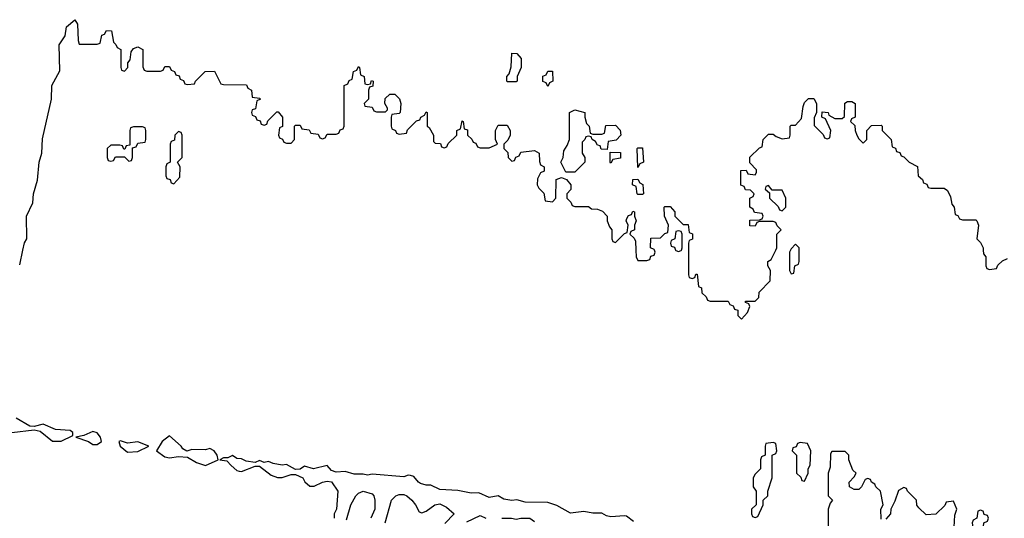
# Model space of a CAD drawing. Header units: inches. Extents: x 2701323 to 2964515, y 494916 to 722124.
# Tile 104 of 256: x 2721725 to 2726096, y 698810 to 701022. Entities that reach past the tile are written whole.
import ezdxf

# ---------------------------------------------------------------- set-up
doc = ezdxf.new("R2010")
doc.units = ezdxf.units.IN
doc.header["$MEASUREMENT"] = 0
doc.layers.add('C7629', color=7, linetype='Continuous')
doc.layers.add('C7720', color=7, linetype='Continuous')

msp = doc.modelspace()

# ---------------------------------------------------------------- linework, layer by layer
at = {"layer": 'C7629', "color": 2, "elevation": 6}
for points in [[(2721725.3, 699934.7), (2721739.9, 700000)], [(2724461, 700000), (2724462, 699970), (2724470, 699954), (2724510, 699954), (2724522, 699958), (2724527.3, 699972.7), (2724542, 699978), (2724546, 699990), (2724542.7, 700000)], [(2724637.3, 700000), (2724638, 699998), (2724650, 699994), (2724662, 699998), (2724662.7, 700000)], [(2724694, 700000), (2724694, 699890), (2724698, 699878), (2724710, 699874), (2724722, 699878), (2724727.3, 699892.7), (2724732.7, 699892.7), (2724738, 699838), (2724752.7, 699832.7), (2724754, 699810), (2724772.7, 699792.7), (2724778, 699778), (2724790, 699774), (2724870, 699774), (2724878, 699758), (2724892.7, 699752.7), (2724898, 699738), (2724912.7, 699732.7), (2724914, 699710), (2724930, 699694), (2724956.4, 699723.6), (2724966, 699750), (2724962, 699762), (2724947.3, 699767.3), (2724947.3, 699772.7), (2724990, 699774), (2725006, 699790), (2725007.3, 699812.7), (2725056.4, 699863.6), (2725058, 699910), (2725046, 699930), (2725046, 699950), (2725062, 699958), (2725078, 699990), (2725082, 700000)], [(2725147, 700000), (2725142, 699990), (2725142, 699910), (2725150, 699894), (2725162, 699898), (2725166, 699930), (2725182, 699938), (2725186, 699950), (2725186, 700000)], [(2726002.6, 700000), (2726003.6, 699983.6), (2726014, 699970), (2726014, 699930), (2726018, 699918), (2726030, 699914), (2726062, 699918), (2726067.3, 699932.7), (2726088.4, 699951.6), (2726110, 699962)], [(2721690, 699191.3), (2721790, 699202.8), (2721816, 699196), (2721871.6, 699151.6), (2721910, 699152), (2721962, 699178), (2721962, 699190), (2721950, 699199), (2721884.5, 699204.5), (2721830, 699228), (2721790, 699217.2), (2721770, 699219), (2721710, 699254)], [(2724450, 698795.3), (2724419.3, 698819.3), (2724410, 698821.2), (2724350, 698816), (2724330, 698821.2), (2724310, 698833.2), (2724270, 698832.7), (2724230, 698839.5), (2724170, 698832.3), (2724110, 698867), (2724070, 698880.7), (2723970, 698880.9), (2723931.9, 698891.9), (2723909.5, 698889.5), (2723874.2, 698894.2), (2723850, 698909), (2723810, 698902), (2723763.7, 698923.7), (2723730, 698922), (2723670, 698932.7), (2723590, 698938), (2723550, 698957.2), (2723530, 698957.2), (2723504.8, 698964.8), (2723495.3, 698970), (2723475.3, 698995.3), (2723460.4, 699000.4), (2723450, 699002), (2723430, 698994), (2723290, 699005.2), (2723270, 699001.2), (2723250, 699006), (2723210, 699006), (2723170, 699017.2), (2723130, 699014), (2723110, 699022), (2723090, 699044), (2723030, 699029), (2722990, 699042), (2722970, 699028), (2722950, 699026), (2722910, 699049), (2722890, 699046), (2722850, 699053.2), (2722830, 699062), (2722810, 699058), (2722790, 699066), (2722770, 699058), (2722730, 699064), (2722710, 699074), (2722690, 699075.3), (2722670, 699088), (2722650, 699078), (2722630, 699078), (2722614, 699070), (2722645.4, 699065.4), (2722663.5, 699043.5), (2722690, 699022), (2722699.6, 699019.6), (2722710, 699018), (2722770, 699042), (2722790, 699042), (2722842, 699002), (2722870, 698991), (2722890, 698991.3), (2722930, 699004.7), (2722950, 699004.7), (2722982, 698990), (2722991.6, 698971.6), (2723012.7, 698952.7), (2723032.7, 698952.7), (2723069.4, 698970.6), (2723090, 698974.8), (2723110, 698971.3), (2723138, 698930), (2723132, 698850), (2723122, 698830), (2723122, 698810)], [(2725550, 698806), (2725548, 698850), (2725558, 698870), (2725546, 698930), (2725526, 698950), (2725522, 698962), (2725506, 698970), (2725502, 698982), (2725490, 698986), (2725478, 698982), (2725462, 698950), (2725450, 698938), (2725430, 698938), (2725408.9, 698948.9), (2725408, 698970), (2725430, 698994), (2725438, 699010), (2725424, 699024), (2725406, 699070), (2725406, 699090), (2725390, 699106), (2725330, 699106), (2725324.7, 699095.3), (2725323.6, 699036.4), (2725314, 699010), (2725314, 698910), (2725334, 698890), (2725323.6, 698876.4), (2725314, 698850), (2725314, 698770)], [(2725874, 698770), (2725876.4, 698823.6), (2725886, 698850), (2725870, 698886), (2725838, 698882), (2725832.7, 698867.3), (2725791.6, 698828.4), (2725750, 698826), (2725716.4, 698856.4), (2725708.4, 698868.4), (2725706, 698890), (2725666, 698930), (2725662, 698942), (2725650, 698946), (2725626, 698934), (2725610, 698886), (2725592, 698850), (2725590.9, 698829.1), (2725570, 698806)], [(2723176.4, 698803.6), (2723195.3, 698870), (2723218, 698910), (2723230, 698922), (2723250, 698930.8), (2723290, 698918), (2723298, 698910), (2723302, 698890), (2723302, 698850), (2723284.7, 698810)], [(2723348, 698790), (2723375.3, 698890), (2723395.3, 698910), (2723410, 698916.3), (2723430, 698916.3), (2723444.7, 698910), (2723466, 698890), (2723482, 698870), (2723498, 698838), (2723510, 698834), (2723530, 698842), (2723568, 698870), (2723590, 698874), (2723619.8, 698859.8), (2723654, 698830), (2723612.7, 698787.3)], [(2723710, 698794), (2723770, 698822), (2723794, 698810)], [(2723866, 698810), (2723909.3, 698810.7), (2723930, 698806), (2723950.7, 698810.7), (2723990, 698810.7), (2724010, 698796)]]:
    msp.add_lwpolyline(points, dxfattribs=at)
for points in [[(2722050, 699195.3), (2722010, 699177.2), (2721974, 699170), (2722030.8, 699150.8), (2722050, 699138), (2722070, 699138), (2722088, 699150), (2722084, 699170), (2722070, 699188.7)], [(2722390, 699175.3), (2722358, 699150), (2722332, 699110), (2722370, 699082), (2722390, 699078), (2722430, 699084.7), (2722470, 699081), (2722510, 699058), (2722550, 699044.7), (2722606, 699070), (2722602, 699090), (2722588, 699110), (2722570, 699119), (2722550, 699114), (2722490, 699115.3), (2722468, 699108), (2722450, 699118), (2722442, 699130)], [(2722173.6, 699153.6), (2722166, 699150), (2722172, 699130), (2722203.6, 699103.6), (2722250, 699106), (2722298, 699130), (2722250, 699149), (2722204, 699144)], [(2725070, 699146), (2725038, 699142), (2725034, 699130), (2725034, 699090), (2725018, 699082), (2725014, 699070), (2725014, 699030), (2724990, 699006), (2724982, 698990), (2724982, 698950), (2724994, 698930), (2724994, 698870), (2724974, 698850), (2724974, 698830), (2724978, 698818), (2724990, 698814), (2725002, 698818), (2725026, 698870), (2725026, 698890), (2725046, 698910), (2725046, 698930), (2725066, 698990), (2725066, 699090), (2725082, 699098), (2725086, 699110), (2725082, 699142)], [(2725190, 699146), (2725178, 699142), (2725172.7, 699127.3), (2725158, 699122), (2725154, 699110), (2725174, 699090), (2725174, 699010), (2725192.7, 698992.7), (2725198, 698978), (2725210, 698974), (2725226, 699010), (2725226, 699030), (2725234.6, 699045.4), (2725238, 699110), (2725222, 699142)], [(2725990, 698846), (2725978, 698842), (2725974, 698810), (2725958, 698802), (2725954, 698790), (2725958, 698758), (2725990, 698754), (2726002, 698758), (2726006, 698790), (2726022, 698798), (2726026, 698810), (2726022, 698822), (2726007.3, 698827.3), (2726002, 698842)]]:
    msp.add_lwpolyline(points, close=True, dxfattribs=at)
at = {"layer": 'C7720', "color": 2, "elevation": 6}
for points in [[(2721739.9, 700000), (2721747.2, 700032.8), (2721757.2, 700050), (2721756.3, 700150), (2721783.6, 700210), (2721786, 700250), (2721804.7, 700310), (2721812, 700390), (2721823.6, 700430), (2721826, 700494), (2721866, 700670), (2721867.6, 700730), (2721904.1, 700795.9), (2721900.5, 700910), (2721927, 700950), (2721932.7, 700990), (2721970, 701022), (2721982, 701002), (2721984.7, 700930), (2721990, 700914), (2722070, 700914), (2722082, 700918), (2722090, 700954), (2722102, 700958), (2722110, 700974), (2722132.7, 700972.7), (2722142, 700922), (2722152.7, 700912.7), (2722158, 700898), (2722174, 700890), (2722174, 700810), (2722178, 700798), (2722190, 700794), (2722206, 700810), (2722206, 700830), (2722216.4, 700843.6), (2722220.4, 700879.6), (2722230, 700894), (2722250, 700902), (2722271.3, 700890), (2722272.7, 700812.7), (2722278, 700798), (2722290, 700794), (2722350, 700794), (2722362, 700798), (2722370, 700814), (2722390, 700814), (2722398, 700798), (2722412.7, 700792.7), (2722418, 700778), (2722432.7, 700772.7), (2722438, 700758), (2722452.7, 700752.7), (2722458, 700738), (2722470, 700734), (2722502, 700738), (2722506, 700750), (2722548.4, 700791.6), (2722590, 700794), (2722618, 700738), (2722630, 700734), (2722732.7, 700732.7), (2722738, 700718), (2722754, 700710), (2722758, 700678), (2722790, 700674), (2722794, 700670), (2722778, 700662), (2722772.7, 700627.3), (2722758, 700622), (2722754, 700610), (2722758, 700598), (2722772.7, 700592.7), (2722778, 700578), (2722792.7, 700572.7), (2722798, 700558), (2722810, 700554), (2722822, 700558), (2722827.3, 700572.7), (2722867.3, 700612.7), (2722872.7, 700612.7), (2722892, 700590), (2722892, 700548), (2722878, 700542), (2722874, 700510), (2722878, 700498), (2722892.7, 700492.7), (2722898, 700478), (2722910, 700474), (2722930, 700474), (2722946, 700490), (2722946, 700550), (2722950, 700554), (2722970, 700554), (2722978, 700538), (2723010, 700534), (2723018, 700518), (2723050, 700514), (2723058, 700498), (2723070, 700494), (2723082, 700498), (2723090, 700514), (2723130, 700514), (2723142, 700518), (2723147.3, 700532.7), (2723162, 700538), (2723166, 700550), (2723166, 700730), (2723182, 700738), (2723187.3, 700752.7), (2723202, 700758), (2723207.3, 700792.7), (2723222, 700798), (2723230, 700814), (2723234, 700810), (2723238, 700778), (2723254, 700770), (2723258, 700738), (2723270, 700734), (2723282, 700738), (2723287.3, 700752.7), (2723294, 700750), (2723292.7, 700727.3), (2723278, 700722), (2723274, 700710), (2723274, 700670), (2723254, 700650), (2723258, 700638), (2723290, 700634), (2723298, 700618), (2723310, 700614), (2723350, 700614), (2723358, 700622), (2723358, 700630), (2723346, 700650), (2723347.3, 700672.7), (2723368.4, 700691.6), (2723390, 700692), (2723411.6, 700671.6), (2723418, 700650), (2723414, 700610), (2723410, 700606), (2723378, 700602), (2723374, 700590), (2723374, 700550), (2723378, 700538), (2723394, 700530), (2723398, 700518), (2723410, 700514), (2723442, 700518), (2723447.3, 700532.7), (2723487.3, 700572.7), (2723502, 700578), (2723506, 700590), (2723522, 700598), (2723530, 700614), (2723534, 700610), (2723534, 700550), (2723543.6, 700543.6), (2723562, 700510), (2723562, 700482), (2723570, 700474), (2723592.7, 700472.7), (2723598, 700458), (2723610, 700454), (2723622, 700458), (2723627.3, 700472.7), (2723666, 700510), (2723666, 700530), (2723682, 700538), (2723690, 700574), (2723694, 700570), (2723698, 700538), (2723712.7, 700532.7), (2723714, 700510), (2723732.7, 700492.7), (2723738, 700478), (2723750, 700474), (2723758, 700458), (2723770, 700454), (2723810, 700454), (2723846, 700470), (2723838, 700490), (2723838, 700530), (2723850, 700554), (2723890, 700554), (2723902, 700530), (2723902, 700510), (2723892.7, 700487.3), (2723874, 700470), (2723874, 700450), (2723892.7, 700432.7), (2723894, 700410), (2723910, 700394), (2723922, 700398), (2723927.3, 700412.7), (2723942, 700418), (2723950, 700434), (2724010, 700442), (2724032, 700430), (2724032.7, 700392.7), (2724038, 700378), (2724054, 700370), (2724054, 700350), (2724038, 700342), (2724023.6, 700316.4), (2724022, 700290), (2724030, 700274), (2724052.7, 700252.7), (2724058, 700218), (2724090, 700214), (2724106, 700230), (2724107.3, 700312.7), (2724130, 700322), (2724152.7, 700312.7), (2724172, 700290), (2724171.6, 700268.4), (2724154, 700250), (2724154, 700230), (2724172.7, 700212.7), (2724178, 700198), (2724190, 700194), (2724250, 700194), (2724263.6, 700183.6), (2724290, 700182), (2724312.7, 700172.7), (2724334, 700150), (2724334, 700130), (2724343.6, 700103.6), (2724354, 700090), (2724354, 700050), (2724358, 700038), (2724370, 700034), (2724410, 700074), (2724422, 700078), (2724426, 700110), (2724418, 700130), (2724420.4, 700139.6), (2724427.3, 700152.7), (2724442, 700158), (2724447.3, 700172.7), (2724454, 700170), (2724454, 700150), (2724462, 700130), (2724454, 700110), (2724454, 700090), (2724438, 700082), (2724434, 700070), (2724452.7, 700052.7), (2724459.6, 700039.6), (2724461, 700000)], [(2725082, 700000), (2725086, 700010), (2725086, 700070), (2725106, 700090), (2725087.3, 700107.3), (2725082, 700122), (2725070, 700126), (2725010, 700126), (2724998, 700122), (2724990, 700106), (2724967.3, 700107.3), (2724967.3, 700132.7), (2725010, 700134), (2725022, 700138), (2725026, 700150), (2725022, 700162), (2724987.3, 700167.3), (2724982, 700182), (2724966, 700190), (2724966, 700230), (2724982, 700238), (2724986, 700250), (2724970, 700266), (2724947.3, 700267.3), (2724942, 700282), (2724927.3, 700287.3), (2724927.3, 700352.7), (2724950, 700354), (2724958, 700338), (2724990, 700334), (2724996.4, 700343.6), (2724996.4, 700356.4), (2724967.3, 700387.3), (2724967.3, 700412.7), (2725010, 700454), (2725022, 700458), (2725026, 700490), (2725050, 700514), (2725070, 700514), (2725083.6, 700503.6), (2725110, 700494), (2725142, 700498), (2725146, 700510), (2725146, 700550), (2725150, 700554), (2725170, 700554), (2725196.4, 700583.6), (2725203.1, 700636.9), (2725210, 700654), (2725227.3, 700672.7), (2725250, 700672), (2725262, 700650), (2725262, 700610), (2725252.7, 700587.3), (2725252.7, 700552.7), (2725292.7, 700512.7), (2725298, 700498), (2725310, 700494), (2725322, 700498), (2725326, 700530), (2725302, 700582), (2725286, 700590), (2725287.3, 700612.7), (2725314, 700610), (2725318, 700598), (2725343.6, 700583.6), (2725376.4, 700583.6), (2725387.3, 700592.7), (2725388.4, 700651.6), (2725400.4, 700659.6), (2725419.6, 700659.6), (2725434, 700650), (2725434, 700590), (2725418, 700582), (2725414, 700570), (2725432.7, 700552.7), (2725434, 700530), (2725442, 700510), (2725450, 700494), (2725470, 700474), (2725486, 700490), (2725486, 700530), (2725507.3, 700552.7), (2725550, 700554), (2725554, 700550), (2725554, 700530), (2725594, 700490), (2725598, 700458), (2725612.7, 700452.7), (2725618, 700438), (2725632.7, 700432.7), (2725638, 700418), (2725650, 700414), (2725674, 700390), (2725711.3, 700371.3), (2725714, 700330), (2725732.7, 700312.7), (2725738, 700298), (2725752.7, 700292.7), (2725758, 700278), (2725770, 700274), (2725830, 700274), (2725843.6, 700263.6), (2725856.9, 700236.9), (2725863.6, 700203.6), (2725874, 700190), (2725878, 700158), (2725890, 700154), (2725898, 700138), (2725910, 700134), (2725970, 700134), (2725974, 700130), (2725982, 700110), (2725974, 700050), (2725990, 700034), (2726002, 700010), (2726002.6, 700000)], [(2724542.7, 700000), (2724542, 700002), (2724526, 700010), (2724527.3, 700052.7), (2724570, 700054), (2724590, 700074), (2724602, 700078), (2724606, 700110), (2724588, 700150), (2724586, 700190), (2724590, 700194), (2724612.7, 700192.7), (2724634, 700170), (2724634, 700150), (2724670, 700114), (2724692.7, 700112.7), (2724698, 700078), (2724711.6, 700071.6), (2724711.6, 700048.4), (2724698, 700042), (2724694, 700030), (2724694, 700000)], [(2724662.7, 700000), (2724666, 700010), (2724666, 700070), (2724662, 700082), (2724650, 700086), (2724638, 700082), (2724634, 700050), (2724618, 700042), (2724614, 700030), (2724618, 700018), (2724632.7, 700012.7), (2724637.3, 700000)], [(2725186, 700000), (2725186, 700010), (2725170, 700026), (2725150, 700006), (2725147, 700000)]]:
    msp.add_lwpolyline(points, dxfattribs=at)
for points in [[(2723890, 700746), (2723888, 700750), (2723888, 700770), (2723898, 700782), (2723907.3, 700812.7), (2723910, 700874), (2723932.7, 700872.7), (2723952, 700850), (2723952, 700810), (2723934, 700770), (2723934, 700750), (2723930, 700746)], [(2724070, 700726), (2724062, 700742), (2724048.4, 700748.4), (2724048.4, 700771.6), (2724062, 700778), (2724070, 700794), (2724090, 700794), (2724092, 700750), (2724078, 700742)], [(2724270, 700514), (2724310, 700514), (2724322, 700518), (2724327.3, 700552.7), (2724370, 700554), (2724391.6, 700531.6), (2724394, 700510), (2724372.7, 700487.3), (2724338, 700482), (2724334, 700446), (2724307.3, 700447.3), (2724302, 700462), (2724290, 700466), (2724282, 700482), (2724266, 700490), (2724262, 700502), (2724250, 700506), (2724238, 700502), (2724234, 700490), (2724222, 700478), (2724222, 700430), (2724234, 700410), (2724234, 700390), (2724190, 700346), (2724150, 700346), (2724128, 700390), (2724138, 700410), (2724140.4, 700439.6), (2724156.4, 700463.6), (2724166, 700490), (2724166, 700610), (2724190, 700622), (2724234, 700610), (2724234, 700590), (2724242, 700562), (2724254, 700550), (2724258, 700518)], [(2722270, 700546), (2722230, 700546), (2722218, 700542), (2722214, 700530), (2722214, 700466), (2722198, 700462), (2722192.7, 700447.3), (2722187.3, 700447.3), (2722182, 700462), (2722170, 700466), (2722130, 700466), (2722114, 700450), (2722114, 700410), (2722118, 700398), (2722130, 700394), (2722142, 700398), (2722150, 700414), (2722190, 700414), (2722210, 700394), (2722222, 700398), (2722226, 700410), (2722226, 700454), (2722242, 700458), (2722250, 700474), (2722282, 700478), (2722286, 700490), (2722286, 700530), (2722282, 700542)], [(2722430, 700526), (2722414, 700510), (2722412.7, 700487.3), (2722398, 700482), (2722394, 700470), (2722394, 700390), (2722378, 700382), (2722374, 700370), (2722374, 700330), (2722378, 700318), (2722392.7, 700312.7), (2722398, 700298), (2722410, 700294), (2722436.4, 700323.6), (2722438, 700370), (2722426, 700390), (2722446, 700410), (2722446, 700510), (2722442, 700522)], [(2724350, 700386), (2724346, 700390), (2724346, 700434), (2724392.7, 700432.7), (2724392.7, 700407.3), (2724358, 700402)], [(2724470, 700366), (2724466, 700450), (2724470, 700454), (2724490, 700454), (2724494, 700390), (2724478, 700382)], [(2724470, 700246), (2724466, 700250), (2724462, 700282), (2724446, 700290), (2724447.3, 700312.7), (2724470, 700314), (2724478, 700298), (2724491.6, 700291.6), (2724494, 700250), (2724490, 700246)], [(2725050, 700286), (2725038, 700282), (2725034, 700270), (2725054, 700254), (2725054, 700230), (2725092.7, 700192.7), (2725098, 700178), (2725110, 700174), (2725126, 700190), (2725126, 700230), (2725110, 700266), (2725066, 700266)]]:
    msp.add_lwpolyline(points, close=True, dxfattribs=at)

doc.saveas('drawing.dxf')
